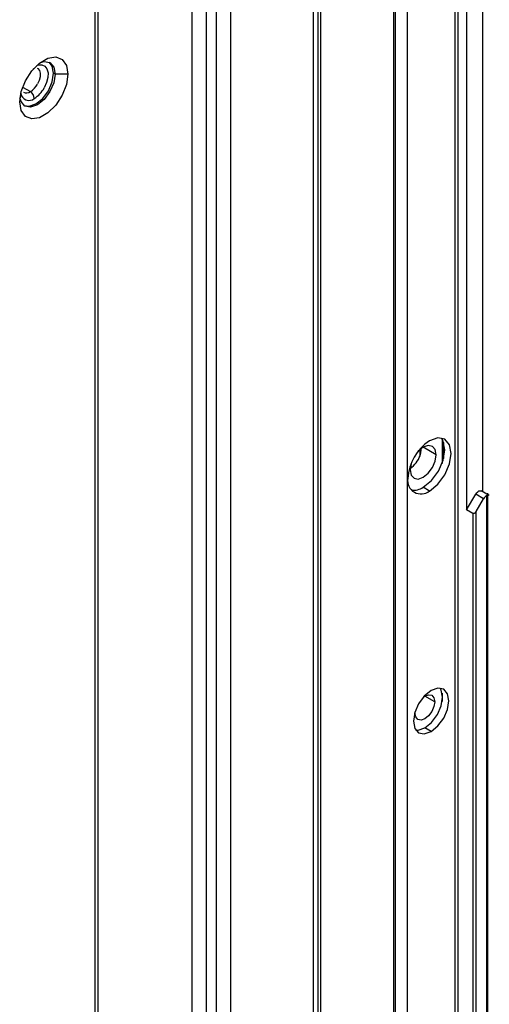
# Model space of a CAD drawing. Header units: millimetres. Extents: x 0 to 1118, y 0 to 864.
# Tile 243 of 254: x 996.58 to 1003.59, y 692.9 to 707.61. Entities that reach past the tile are written whole.
import ezdxf

# ---------------------------------------------------------------- set-up
doc = ezdxf.new("R2010")
doc.units = ezdxf.units.MM

msp = doc.modelspace()

# ---------------------------------------------------------------- linework, layer by layer
at = {"color": 8, "linetype": 'Continuous', "lineweight": 25}
for p, q in [((1001.078, 688.779), (1001.078, 776.092)), ((1002.165, 743.956), (1002.165, 689.27)), ((1003.078, 743.464), (1003.078, 689.774)), ((996.621, 706.601), (996.738, 706.534)), ((1002.89, 701.343), (1002.89, 700.978)), ((1002.56, 701.096), (1002.56, 701.188)), ((1002.801, 701.109), (1002.607, 701.222)), ((1002.372, 689.389), (1002.372, 700.753)), ((1002.778, 697.421), (1002.63, 697.506)), ((1002.89, 697.55), (1002.89, 697.422))]:
    msp.add_line(p, q, dxfattribs=at)
at = {"color": 7, "linetype": 'Continuous', "lineweight": 25}
for p, q in [((1002.194, 689.287), (1002.194, 743.939)), ((1003.127, 689.769), (1003.127, 743.438)), ((997.753, 680.829), (997.753, 731.857)), ((997.704, 680.761), (997.704, 731.789)), ((1001.038, 689.423), (1001.038, 722.067)), ((1000.965, 721.689), (1000.965, 689.321)), ((1003.255, 718.518), (1003.255, 700.288)), ((1003.491, 718.382), (1003.491, 700.56)), ((999.515, 718.033), (999.515, 689.063)), ((999.735, 689.103), (999.735, 718.073)), ((999.15, 717.888), (999.15, 689.094)), ((999.37, 689.135), (999.37, 717.928)), ((1002.372, 700.753), (1002.372, 717.033)), ((997.109, 706.796), (997.085, 706.809)), ((997.298, 706.796), (997.109, 706.796)), ((1002.914, 701.055), (1002.914, 701.294)), ((1002.701, 700.568), (1002.607, 700.623)), ((1003.255, 700.288), (1003.39, 700.522)), ((1003.508, 700.453), (1003.39, 700.522)), ((1003.594, 700.5), (1003.473, 700.57)), ((1003.574, 685.054), (1003.574, 700.534)), ((1003.396, 700.26), (1003.508, 700.453)), ((1003.55, 700.497), (1003.55, 685.02)), ((1003.349, 700.233), (1003.255, 700.288)), ((1003.349, 700.233), (1003.349, 684.932)), ((1003.396, 684.932), (1003.396, 700.26)), ((1002.483, 697.251), (1002.484, 697.272)), ((1002.725, 696.976), (1002.63, 697.03))]:
    msp.add_line(p, q, dxfattribs=at)
at = {"color": 7, "linetype": 'Continuous', "lineweight": 25, "flags": 128}
for points in [[(996.579, 706.381), (996.6, 706.535), (996.663, 706.696), (996.758, 706.844), (996.876, 706.961), (997.001, 707.033), (997.118, 707.052), (997.213, 707.014), (997.276, 706.925), (997.298, 706.796)], [(996.887, 706.97), (996.945, 706.984), (997.031, 706.967), (997.089, 706.901), (997.109, 706.796)], [(997.085, 706.809), (997.065, 706.915), (997.019, 706.974)], [(997.298, 706.796), (997.276, 706.641), (997.213, 706.48), (997.118, 706.333), (997.001, 706.216), (996.876, 706.144), (996.758, 706.125), (996.663, 706.163), (996.6, 706.251), (996.579, 706.381)], [(997.109, 706.796), (997.089, 706.667), (997.031, 706.534), (996.945, 706.418), (996.844, 706.337), (996.742, 706.301), (996.656, 706.318), (996.599, 706.384), (996.582, 706.441)], [(996.645, 706.325), (996.719, 706.315), (996.82, 706.35), (996.922, 706.432), (997.008, 706.548), (997.065, 706.681), (997.085, 706.809)], [(1002.607, 700.623), (1002.731, 700.723), (1002.836, 700.865), (1002.906, 701.027), (1002.931, 701.184), (1002.906, 701.313), (1002.878, 701.358)], [(1002.701, 700.568), (1002.825, 700.669), (1002.93, 700.81), (1003, 700.972), (1003.025, 701.13), (1003, 701.259), (1002.93, 701.34), (1002.825, 701.36), (1002.701, 701.317)], [(1002.412, 700.885), (1002.427, 700.807), (1002.469, 700.759), (1002.532, 700.747), (1002.607, 700.773), (1002.681, 700.833), (1002.744, 700.918), (1002.786, 701.015), (1002.801, 701.109)], [(1002.801, 701.109), (1002.786, 701.187), (1002.744, 701.235), (1002.681, 701.248), (1002.607, 701.222), (1002.532, 701.162), (1002.517, 701.144)], [(1002.434, 701.001), (1002.427, 700.979), (1002.412, 700.885)], [(1003.39, 700.522), (1003.404, 700.541), (1003.42, 700.558), (1003.437, 700.569), (1003.454, 700.573), (1003.469, 700.572), (1003.473, 700.57)], [(1002.725, 697.588), (1002.623, 697.506), (1002.537, 697.39), (1002.48, 697.258), (1002.459, 697.129), (1002.48, 697.023), (1002.537, 696.957), (1002.623, 696.94), (1002.725, 696.976)], [(1002.63, 697.03), (1002.732, 697.112), (1002.818, 697.228), (1002.875, 697.361), (1002.895, 697.489), (1002.875, 697.595), (1002.859, 697.623)], [(1002.725, 696.976), (1002.826, 697.058), (1002.912, 697.174), (1002.97, 697.306), (1002.99, 697.435), (1002.97, 697.54), (1002.912, 697.607), (1002.826, 697.623), (1002.725, 697.588)], [(1002.613, 697.495), (1002.63, 697.506), (1002.687, 697.526), (1002.734, 697.517), (1002.766, 697.48), (1002.778, 697.421)], [(1002.778, 697.421), (1002.766, 697.35), (1002.734, 697.276), (1002.687, 697.212), (1002.63, 697.166), (1002.574, 697.147), (1002.526, 697.156), (1002.494, 697.193), (1002.483, 697.251)], [(1002.496, 696.995), (1002.529, 696.995), (1002.63, 697.03)]]:
    msp.add_lwpolyline(points, dxfattribs=at)
at = {"color": 8, "linetype": 'Continuous', "lineweight": 25, "flags": 128}
for points in [[(996.781, 706.871), (996.787, 706.876), (996.791, 706.882)], [(996.834, 706.926), (996.856, 706.932), (996.91, 706.934), (996.955, 706.914), (996.986, 706.873), (997.002, 706.815), (997, 706.744), (996.98, 706.668), (996.946, 706.591)], [(996.841, 706.885), (996.851, 706.878), (996.873, 706.849), (996.884, 706.807), (996.883, 706.757), (996.869, 706.702), (996.844, 706.648)]]:
    msp.add_lwpolyline(points, dxfattribs=at)
at = {"color": 7, "linetype": 'Continuous', "lineweight": 25}
for centre, radius, start, end in [((996.577, 706.79), 0.303, 302.0215, 331.8806), ((996.572, 706.791), 0.424, 302.0215, 331.8806), ((996.669, 706.426), 0.128, 2.6055, 57.3945), ((1003.081, 700.724), 0.704, 122.6055, 177.3945), ((1002.16, 701.254), 0.43, 306.1054, 338.4251), ((1002.574, 700.724), 0.2, 170.786, 309.2033), ((1002.461, 700.848), 0.268, 263.3232, 303.0014), ((1003.613, 700.395), 0.12, 121.9547, 151.1444)]:
    msp.add_arc(centre, radius, start, end, dxfattribs=at)
at = {"color": 8, "linetype": 'Continuous', "lineweight": 25}
for centre, radius, start, end in [((996.717, 706.526), 0.124, 187.8407, 310.3123), ((996.677, 706.617), 0.103, 245.3386, 306.2945)]:
    msp.add_arc(centre, radius, start, end, dxfattribs=at)
at = {"color": 7, "linetype": 'Continuous', "lineweight": 25}
for points, knots in [([(1002.56, 701.096), (1002.566, 701.12), (1002.575, 701.154), (1002.574, 701.187), (1002.574, 701.197)], [0, 0, 0, 0, 0.683408, 1, 1, 1, 1]), ([(1003.573, 700.511), (1003.571, 700.51), (1003.569, 700.508), (1003.561, 700.504), (1003.553, 700.499), (1003.55, 700.497)], [0, 0, 0, 0, 0.349588, 0.680182, 1, 1, 1, 1]), ([(1003.396, 700.26), (1003.392, 700.254), (1003.386, 700.245), (1003.378, 700.238), (1003.376, 700.236), (1003.373, 700.234), (1003.369, 700.232), (1003.362, 700.23), (1003.355, 700.23), (1003.351, 700.232), (1003.349, 700.233)], [0, 0, 0, 0, 0.369295, 0.475187, 0.508238, 0.528025, 0.643403, 0.75805, 0.87575, 1, 1, 1, 1])]:
    msp.add_open_spline(points, degree=3, knots=knots, dxfattribs=at)

doc.saveas('drawing.dxf')
